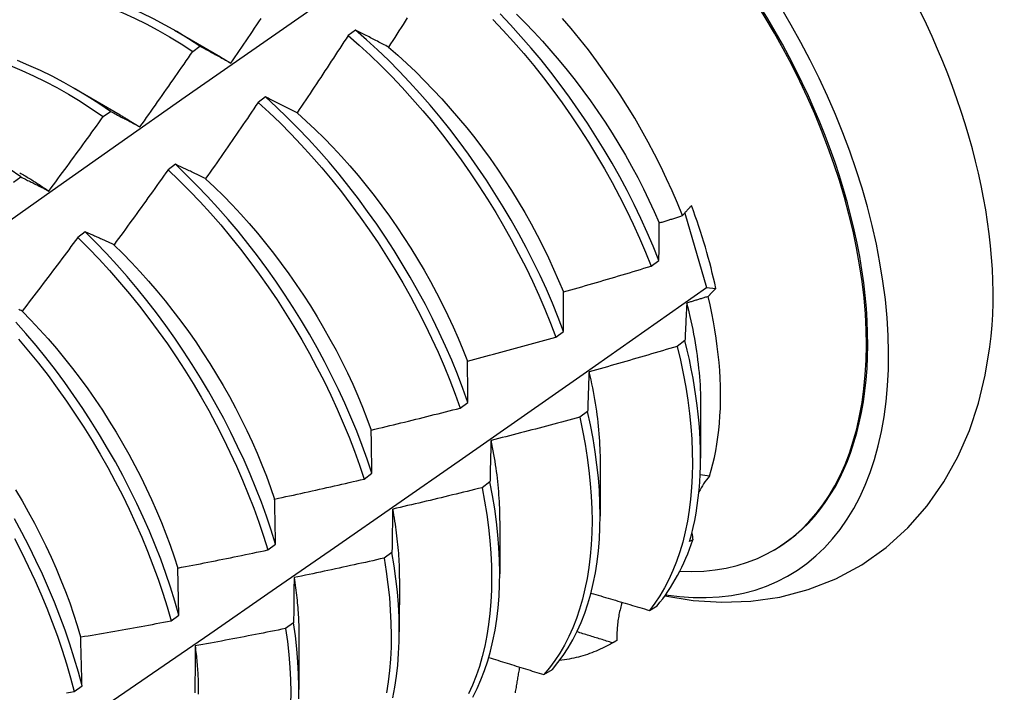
# Model space of a CAD drawing. Header units: inches. Extents: x 20 to 233, y 20 to 138.
# Tile 92 of 109: x 219.621 to 219.962, y 79.067 to 79.3. Entities that reach past the tile are written whole.
import ezdxf

# ---------------------------------------------------------------- set-up
doc = ezdxf.new("R2010")
doc.units = ezdxf.units.IN
doc.header["$MEASUREMENT"] = 0
doc.layers.add('Visible Edges(ANSI)', color=7, linetype='Continuous', lineweight=25)

msp = doc.modelspace()

# ---------------------------------------------------------------- linework, layer by layer
at = {"layer": 'Visible Edges(ANSI)'}
for p, q in [((219.73717, 79.29627), (219.73465, 79.2944)), ((219.67448, 79.29617), (219.69043, 79.28694)), ((219.6808, 79.28886), (219.68331, 79.29069)), ((219.63968, 79.27613), (219.65563, 79.2669)), ((219.70599, 79.27306), (219.70347, 79.27117)), ((219.64976, 79.26625), (219.65227, 79.26808)), ((219.67478, 79.24973), (219.67225, 79.24785)), ((219.61871, 79.24351), (219.62122, 79.24535)), ((219.85128, 79.23282), (219.85884, 79.20704)), ((219.64352, 79.22631), (219.641, 79.22441)), ((219.8397, 79.21445), (219.84236, 79.21644)), ((219.85884, 79.20704), (219.86206, 79.2067)), ((219.80664, 79.18985), (219.80932, 79.19183)), ((219.85138, 79.18861), (219.84866, 79.18663)), ((219.77348, 79.16524), (219.77617, 79.16723)), ((219.81765, 79.1641), (219.81492, 79.16213)), ((219.85679, 79.16628), (219.85677, 79.14784)), ((219.822, 79.14624), (219.82197, 79.1278)), ((219.74021, 79.14065), (219.7429, 79.14263)), ((219.7838, 79.13964), (219.78106, 79.13766)), ((219.85982, 79.14163), (219.85664, 79.14216)), ((219.7872, 79.12621), (219.78717, 79.10777)), ((219.85413, 79.11962), (219.85299, 79.11896)), ((219.70683, 79.11607), (219.70953, 79.11805)), ((219.88188, 79.11589), (219.88236, 79.11616)), ((219.74984, 79.11521), (219.74709, 79.11324)), ((219.67604, 79.09349), (219.67563, 79.10981)), ((219.7524, 79.10617), (219.75238, 79.08773)), ((219.8391, 79.09513), (219.84173, 79.09673)), ((219.67333, 79.09151), (219.67604, 79.09349)), ((219.71575, 79.09083), (219.71299, 79.08886)), ((219.7176, 79.08613), (219.71758, 79.06769)), ((219.82776, 79.08472), (219.82629, 79.08387)), ((219.82582, 79.0836), (219.82716, 79.08437)), ((219.80245, 79.0729), (219.80542, 79.07469)), ((219.63972, 79.06698), (219.64244, 79.06896))]:
    msp.add_line(p, q, dxfattribs=at)
at = {"layer": 'Visible Edges(ANSI)', "flags": 128}
for points in [[(219.42381, 79.09221), (219.44702, 79.1089), (219.4702, 79.12555), (219.49337, 79.14216), (219.51652, 79.15871), (219.53965, 79.17521), (219.56277, 79.19166), (219.58588, 79.20806), (219.60898, 79.2244), (219.63207, 79.24069), (219.65515, 79.25692), (219.67822, 79.27309), (219.70129, 79.28921), (219.72435, 79.30526), (219.74741, 79.32126), (219.77046, 79.33719)], [(219.61759, 79.31136), (219.62131, 79.31121), (219.62508, 79.31089), (219.62891, 79.3104), (219.63277, 79.30973), (219.63667, 79.30889), (219.64061, 79.30789), (219.64457, 79.30671), (219.64856, 79.30537), (219.65257, 79.30386), (219.6566, 79.30219), (219.66063, 79.30036), (219.66467, 79.29836), (219.66871, 79.29622), (219.67275, 79.29391), (219.67678, 79.29146), (219.6808, 79.28886)], [(219.68331, 79.29069), (219.67929, 79.29327), (219.67526, 79.29571), (219.67122, 79.298), (219.66718, 79.30014), (219.66314, 79.30212), (219.6591, 79.30394), (219.65508, 79.3056), (219.65107, 79.3071), (219.64708, 79.30843), (219.64312, 79.30959), (219.63919, 79.31058), (219.63529, 79.31141), (219.63143, 79.31206), (219.62761, 79.31254), (219.62384, 79.31284), (219.62012, 79.31298)], [(219.69403, 79.28479), (219.69478, 79.28589), (219.69553, 79.28699), (219.69628, 79.28809), (219.69703, 79.28919), (219.69778, 79.29029), (219.69852, 79.29139), (219.69927, 79.2925), (219.70001, 79.2936), (219.70076, 79.29471), (219.7015, 79.29581), (219.70224, 79.29692), (219.70299, 79.29803), (219.70373, 79.29913), (219.70447, 79.30024)], [(219.75514, 79.30049), (219.75442, 79.29936), (219.7537, 79.29823), (219.75298, 79.2971), (219.75227, 79.29597), (219.75155, 79.29485), (219.75082, 79.29372), (219.7501, 79.29259), (219.74938, 79.29147), (219.74866, 79.29034)], [(219.78477, 79.29995), (219.78841, 79.2961), (219.79199, 79.29215), (219.79551, 79.2881), (219.79895, 79.28395), (219.80232, 79.27972), (219.80561, 79.27541), (219.80881, 79.27102), (219.81194, 79.26656), (219.81497, 79.26203), (219.81791, 79.25745), (219.82076, 79.25281), (219.8235, 79.24812), (219.82615, 79.24339), (219.82868, 79.23862), (219.83111, 79.23382), (219.83343, 79.229), (219.83564, 79.22416), (219.83773, 79.21931), (219.8397, 79.21445)], [(219.84236, 79.21644), (219.84038, 79.2213), (219.83829, 79.22615), (219.83607, 79.23099), (219.83374, 79.23581), (219.83131, 79.2406), (219.82876, 79.24537), (219.82611, 79.25009), (219.82336, 79.25478), (219.8205, 79.25942), (219.81755, 79.264), (219.81451, 79.26852), (219.81138, 79.27297), (219.80817, 79.27736), (219.80487, 79.28166), (219.8015, 79.28589), (219.79805, 79.29003), (219.79453, 79.29407), (219.79095, 79.29802), (219.78731, 79.30186)], [(219.79294, 79.30176), (219.796, 79.29872), (219.79902, 79.2956), (219.80199, 79.29239), (219.80491, 79.28911), (219.80777, 79.28576), (219.81058, 79.28233), (219.81334, 79.27884), (219.81603, 79.27529), (219.81865, 79.27168), (219.82121, 79.26802), (219.8237, 79.26431), (219.82611, 79.26055), (219.82845, 79.25676), (219.83071, 79.25293), (219.83289, 79.24907), (219.83498, 79.24518), (219.83698, 79.24126), (219.8389, 79.23733), (219.84072, 79.23338), (219.84245, 79.22942)], [(219.85056, 79.23193), (219.84881, 79.23622), (219.84696, 79.2405), (219.84502, 79.24475), (219.84299, 79.24899), (219.84086, 79.25321), (219.83864, 79.25739), (219.83633, 79.26154), (219.83394, 79.26566), (219.83146, 79.26974), (219.8289, 79.27377), (219.82625, 79.27776), (219.82353, 79.2817), (219.82074, 79.28557), (219.81789, 79.28937), (219.81497, 79.29309), (219.81199, 79.29674), (219.80895, 79.30031)], [(219.74866, 79.29034), (219.74817, 79.2906), (219.74768, 79.29085), (219.74719, 79.29111), (219.74671, 79.29136), (219.74622, 79.29161), (219.74574, 79.29186), (219.74526, 79.29211), (219.74477, 79.29236), (219.74429, 79.29261), (219.74381, 79.29286), (219.74333, 79.29311), (219.74285, 79.29336), (219.74237, 79.2936), (219.7419, 79.29385), (219.74142, 79.29409), (219.74094, 79.29434), (219.74047, 79.29458), (219.73999, 79.29482), (219.73952, 79.29507), (219.73905, 79.29531), (219.73858, 79.29555), (219.73811, 79.29579), (219.73764, 79.29603), (219.73717, 79.29627)], [(219.80932, 79.19183), (219.80745, 79.19669), (219.80546, 79.20155), (219.80336, 79.2064), (219.80114, 79.21124), (219.7988, 79.21606), (219.79636, 79.22085), (219.79381, 79.22561), (219.79115, 79.23033), (219.78839, 79.23502), (219.78553, 79.23965), (219.78258, 79.24423), (219.77953, 79.24874), (219.7764, 79.2532), (219.77318, 79.25758), (219.76988, 79.26188), (219.7665, 79.2661), (219.76305, 79.27023), (219.75953, 79.27427), (219.75594, 79.27821), (219.75229, 79.28205), (219.74858, 79.28577), (219.74482, 79.28939), (219.74102, 79.29289), (219.73717, 79.29627)], [(219.73465, 79.2944), (219.73392, 79.29327), (219.73319, 79.29215), (219.73247, 79.29103), (219.73174, 79.28991), (219.73101, 79.28879), (219.73028, 79.28767), (219.72954, 79.28655), (219.72881, 79.28543), (219.72808, 79.28431), (219.72734, 79.28319), (219.72661, 79.28207), (219.72587, 79.28096), (219.72514, 79.27984), (219.7244, 79.27872), (219.72366, 79.27761), (219.72292, 79.27649), (219.72218, 79.27538), (219.72144, 79.27427), (219.7207, 79.27315), (219.71996, 79.27204), (219.71921, 79.27093), (219.71847, 79.26982), (219.71773, 79.26871), (219.71698, 79.2676)], [(219.73465, 79.2944), (219.7385, 79.29101), (219.7423, 79.2875), (219.74606, 79.28388), (219.74976, 79.28014), (219.7534, 79.27629), (219.75698, 79.27235), (219.7605, 79.2683), (219.76395, 79.26416), (219.76732, 79.25993), (219.77061, 79.25563), (219.77383, 79.25124), (219.77696, 79.24678), (219.77999, 79.24226), (219.78294, 79.23768), (219.78579, 79.23304), (219.78854, 79.22836), (219.79119, 79.22363), (219.79374, 79.21887), (219.79617, 79.21407), (219.7985, 79.20925), (219.80071, 79.20441), (219.80281, 79.19956), (219.80479, 79.1947), (219.80664, 79.18985)], [(219.68331, 79.29069), (219.68374, 79.29045), (219.68418, 79.29021), (219.68462, 79.28997), (219.68506, 79.28973), (219.6855, 79.2895), (219.68594, 79.28925), (219.68639, 79.28901), (219.68683, 79.28877), (219.68727, 79.28853), (219.68772, 79.28828), (219.68817, 79.28804), (219.68861, 79.28779), (219.68906, 79.28755), (219.68951, 79.2873), (219.68996, 79.28705), (219.69041, 79.28681), (219.69086, 79.28656), (219.69131, 79.28631), (219.69176, 79.28605), (219.69221, 79.2858), (219.69266, 79.28555), (219.69312, 79.2853), (219.69357, 79.28504), (219.69403, 79.28479)], [(219.74864, 79.29031), (219.75182, 79.28755), (219.75496, 79.28469), (219.75807, 79.28175), (219.76114, 79.27871), (219.76416, 79.27559), (219.76714, 79.27239), (219.77006, 79.26912), (219.77294, 79.26577), (219.77575, 79.26235), (219.77851, 79.25887), (219.7812, 79.25533), (219.78383, 79.25173), (219.78639, 79.24807), (219.78887, 79.24436), (219.79128, 79.24061), (219.79361, 79.23681), (219.79586, 79.23298), (219.79803, 79.22911), (219.80011, 79.22522), (219.80211, 79.2213), (219.80403, 79.21736), (219.80586, 79.21341), (219.80759, 79.20945), (219.80924, 79.20548)], [(219.66249, 79.26268), (219.66326, 79.26376), (219.66403, 79.26484), (219.6648, 79.26593), (219.66557, 79.26702), (219.66634, 79.2681), (219.66711, 79.26919), (219.66788, 79.27028), (219.66864, 79.27136), (219.66941, 79.27245), (219.67018, 79.27354), (219.67094, 79.27463), (219.6717, 79.27572), (219.67247, 79.27682), (219.67323, 79.27791), (219.67399, 79.279), (219.67475, 79.28009), (219.67551, 79.28119), (219.67627, 79.28228), (219.67702, 79.28338), (219.67778, 79.28447), (219.67854, 79.28557), (219.67929, 79.28667), (219.68005, 79.28777), (219.6808, 79.28886)], [(219.69042, 79.28691), (219.69057, 79.28682), (219.69072, 79.28674), (219.69087, 79.28665), (219.69102, 79.28656), (219.69117, 79.28647), (219.69132, 79.28638), (219.69147, 79.2863), (219.69162, 79.28621), (219.69177, 79.28612), (219.69192, 79.28603), (219.69207, 79.28594), (219.69222, 79.28585), (219.69237, 79.28576), (219.69252, 79.28567), (219.69267, 79.28558), (219.69282, 79.28549), (219.69297, 79.2854), (219.69312, 79.2853), (219.69327, 79.28521), (219.69342, 79.28512), (219.69357, 79.28503), (219.69372, 79.28494), (219.69387, 79.28484), (219.69402, 79.28475)], [(219.61754, 79.28392), (219.62156, 79.28225), (219.62559, 79.28043), (219.62963, 79.27845), (219.63368, 79.27631), (219.63771, 79.27402), (219.64174, 79.27157), (219.64576, 79.26898), (219.64976, 79.26625)], [(219.65227, 79.26808), (219.64827, 79.2708), (219.64425, 79.27338), (219.64022, 79.27582), (219.63618, 79.2781), (219.63214, 79.28022), (219.6281, 79.28219), (219.62406, 79.284), (219.62004, 79.28565)], [(219.71698, 79.2676), (219.71651, 79.26784), (219.71605, 79.26807), (219.71558, 79.26831), (219.71512, 79.26854), (219.71465, 79.26877), (219.71419, 79.269), (219.71373, 79.26924), (219.71326, 79.26947), (219.7128, 79.2697), (219.71234, 79.26992), (219.71188, 79.27015), (219.71143, 79.27038), (219.71097, 79.27061), (219.71051, 79.27083), (219.71006, 79.27106), (219.7096, 79.27128), (219.70915, 79.27151), (219.70869, 79.27173), (219.70824, 79.27195), (219.70779, 79.27218), (219.70734, 79.2724), (219.70689, 79.27262), (219.70644, 79.27284), (219.70599, 79.27306)], [(219.77617, 79.16723), (219.77441, 79.17208), (219.77254, 79.17694), (219.77054, 79.1818), (219.76843, 79.18665), (219.7662, 79.19148), (219.76386, 79.1963), (219.76141, 79.20109), (219.75885, 79.20585), (219.75619, 79.21057), (219.75342, 79.21525), (219.75056, 79.21988), (219.7476, 79.22446), (219.74455, 79.22897), (219.74141, 79.23342), (219.73819, 79.23779), (219.73488, 79.24209), (219.7315, 79.24631), (219.72804, 79.25043), (219.72452, 79.25447), (219.72092, 79.2584), (219.71727, 79.26223), (219.71356, 79.26595), (219.7098, 79.26956), (219.70599, 79.27306)], [(219.70347, 79.27117), (219.70272, 79.27007), (219.70197, 79.26896), (219.70122, 79.26785), (219.70047, 79.26675), (219.69972, 79.26564), (219.69897, 79.26454), (219.69821, 79.26344), (219.69746, 79.26233), (219.6967, 79.26123), (219.69594, 79.26013), (219.69519, 79.25903), (219.69443, 79.25793), (219.69367, 79.25683), (219.69291, 79.25573), (219.69215, 79.25463), (219.69139, 79.25353), (219.69063, 79.25243), (219.68986, 79.25133), (219.6891, 79.25024), (219.68834, 79.24914), (219.68757, 79.24805), (219.6868, 79.24695), (219.68604, 79.24586), (219.68527, 79.24477)], [(219.70347, 79.27117), (219.70728, 79.26767), (219.71104, 79.26406), (219.71474, 79.26032), (219.71839, 79.25649), (219.72197, 79.25254), (219.72549, 79.2485), (219.72895, 79.24437), (219.73232, 79.24015), (219.73562, 79.23585), (219.73884, 79.23146), (219.74197, 79.22701), (219.74502, 79.22249), (219.74797, 79.21791), (219.75083, 79.21328), (219.75358, 79.2086), (219.75624, 79.20387), (219.75879, 79.19911), (219.76123, 79.19432), (219.76357, 79.1895), (219.76579, 79.18466), (219.76789, 79.17981), (219.76987, 79.17495), (219.77174, 79.17009), (219.77348, 79.16524)], [(219.63093, 79.24046), (219.63172, 79.24152), (219.63252, 79.24259), (219.63331, 79.24366), (219.6341, 79.24473), (219.63489, 79.2458), (219.63568, 79.24687), (219.63647, 79.24794), (219.63726, 79.24901), (219.63805, 79.25008), (219.63884, 79.25116), (219.63962, 79.25223), (219.64041, 79.2533), (219.64119, 79.25438), (219.64197, 79.25546), (219.64276, 79.25653), (219.64354, 79.25761), (219.64432, 79.25869), (219.6451, 79.25976), (219.64588, 79.26084), (219.64666, 79.26192), (219.64743, 79.263), (219.64821, 79.26408), (219.64899, 79.26517), (219.64976, 79.26625)], [(219.65227, 79.26808), (219.65269, 79.26786), (219.6531, 79.26765), (219.65352, 79.26743), (219.65394, 79.26721), (219.65436, 79.26699), (219.65478, 79.26677), (219.6552, 79.26655), (219.65563, 79.26633), (219.65605, 79.26611), (219.65647, 79.26589), (219.6569, 79.26566), (219.65732, 79.26544), (219.65775, 79.26521), (219.65818, 79.26499), (219.6586, 79.26476), (219.65903, 79.26453), (219.65946, 79.2643), (219.65989, 79.26407), (219.66032, 79.26384), (219.66075, 79.26361), (219.66119, 79.26338), (219.66162, 79.26314), (219.66205, 79.26291), (219.66249, 79.26268)], [(219.65563, 79.26683), (219.65591, 79.26667), (219.6562, 79.2665), (219.65649, 79.26633), (219.65677, 79.26616), (219.65706, 79.26599), (219.65734, 79.26582), (219.65763, 79.26565), (219.65792, 79.26548), (219.6582, 79.26531), (219.65849, 79.26513), (219.65877, 79.26496), (219.65906, 79.26478), (219.65935, 79.26461), (219.65963, 79.26443), (219.65992, 79.26425), (219.6602, 79.26407), (219.66049, 79.26389), (219.66077, 79.26371), (219.66106, 79.26353), (219.66134, 79.26335), (219.66163, 79.26317), (219.66191, 79.26298), (219.6622, 79.2628), (219.66248, 79.26261)], [(219.71697, 79.26755), (219.72012, 79.2647), (219.72323, 79.26176), (219.7263, 79.25874), (219.72932, 79.25563), (219.7323, 79.25244), (219.73523, 79.24917), (219.7381, 79.24583), (219.74091, 79.24241), (219.74366, 79.23893), (219.74634, 79.23538), (219.74896, 79.23177), (219.75152, 79.22811), (219.754, 79.22439), (219.7564, 79.22063), (219.75874, 79.21683), (219.76099, 79.213), (219.76317, 79.20913), (219.76527, 79.20523), (219.76728, 79.20132), (219.7692, 79.19738), (219.77104, 79.19343), (219.77279, 79.18947), (219.77444, 79.18551), (219.776, 79.18155)], [(219.68527, 79.24477), (219.68482, 79.24498), (219.68438, 79.2452), (219.68393, 79.24541), (219.68349, 79.24563), (219.68305, 79.24584), (219.6826, 79.24605), (219.68216, 79.24626), (219.68172, 79.24647), (219.68128, 79.24668), (219.68084, 79.24689), (219.6804, 79.2471), (219.67997, 79.24731), (219.67953, 79.24751), (219.67909, 79.24772), (219.67866, 79.24792), (219.67822, 79.24813), (219.67779, 79.24833), (219.67736, 79.24853), (219.67693, 79.24874), (219.67649, 79.24894), (219.67606, 79.24914), (219.67563, 79.24934), (219.67521, 79.24954), (219.67478, 79.24973)], [(219.7429, 79.14263), (219.74127, 79.14748), (219.73951, 79.15233), (219.73763, 79.15719), (219.73562, 79.16205), (219.7335, 79.1669), (219.73127, 79.17173), (219.72892, 79.17655), (219.72647, 79.18134), (219.7239, 79.18609), (219.72123, 79.19081), (219.71846, 79.19549), (219.71559, 79.20012), (219.71262, 79.20469), (219.70957, 79.2092), (219.70642, 79.21364), (219.70319, 79.21801), (219.69988, 79.22231), (219.6965, 79.22651), (219.69304, 79.23064), (219.68951, 79.23466), (219.68591, 79.23859), (219.68226, 79.24242), (219.67854, 79.24613), (219.67478, 79.24973)], [(219.62122, 79.24535), (219.61723, 79.24821)], [(219.62084, 79.24681), (219.62126, 79.24657), (219.62168, 79.24632), (219.62211, 79.24608), (219.62253, 79.24583), (219.62295, 79.24557), (219.62337, 79.24532), (219.62379, 79.24506), (219.62422, 79.24481), (219.62464, 79.24455), (219.62506, 79.24429), (219.62548, 79.24402), (219.6259, 79.24376), (219.62632, 79.24349), (219.62674, 79.24322), (219.62716, 79.24295), (219.62758, 79.24268), (219.628, 79.24241), (219.62842, 79.24213), (219.62884, 79.24185), (219.62926, 79.24157), (219.62968, 79.24129), (219.6301, 79.24101), (219.63051, 79.24072), (219.63093, 79.24044)], [(219.62122, 79.24535), (219.62161, 79.24516), (219.62201, 79.24496), (219.62241, 79.24476), (219.6228, 79.24457), (219.6232, 79.24437), (219.6236, 79.24417), (219.624, 79.24397), (219.62441, 79.24377), (219.62481, 79.24357), (219.62521, 79.24337), (219.62561, 79.24317), (219.62602, 79.24297), (219.62642, 79.24276), (219.62683, 79.24256), (219.62724, 79.24235), (219.62764, 79.24214), (219.62805, 79.24194), (219.62846, 79.24173), (219.62887, 79.24152), (219.62928, 79.24131), (219.62969, 79.2411), (219.6301, 79.24088), (219.63052, 79.24067), (219.63093, 79.24046)], [(219.67225, 79.24785), (219.67148, 79.24675), (219.67071, 79.24566), (219.66994, 79.24458), (219.66917, 79.24349), (219.66839, 79.2424), (219.66762, 79.24131), (219.66684, 79.24022), (219.66606, 79.23914), (219.66528, 79.23805), (219.66451, 79.23697), (219.66373, 79.23588), (219.66295, 79.2348), (219.66217, 79.23371), (219.66138, 79.23263), (219.6606, 79.23155), (219.65982, 79.23047), (219.65903, 79.22939), (219.65825, 79.22831), (219.65746, 79.22723), (219.65668, 79.22615), (219.65589, 79.22507), (219.6551, 79.224), (219.65431, 79.22292), (219.65352, 79.22184)], [(219.67225, 79.24785), (219.67602, 79.24423), (219.67972, 79.24051), (219.68337, 79.23668), (219.68696, 79.23274), (219.69049, 79.22871), (219.69394, 79.22458), (219.69733, 79.22036), (219.70063, 79.21606), (219.70385, 79.21169), (219.70699, 79.20724), (219.71004, 79.20272), (219.713, 79.19815), (219.71586, 79.19352), (219.71862, 79.18884), (219.72129, 79.18412), (219.72384, 79.17935), (219.72629, 79.17456), (219.72863, 79.16975), (219.73086, 79.16491), (219.73297, 79.16006), (219.73496, 79.1552), (219.73683, 79.15034), (219.73858, 79.14549), (219.74021, 79.14065)], [(219.68527, 79.24475), (219.68838, 79.24182), (219.69144, 79.23879), (219.69446, 79.23567), (219.69743, 79.23248), (219.70035, 79.2292), (219.70322, 79.22585), (219.70603, 79.22242), (219.70878, 79.21893), (219.71147, 79.21538), (219.7141, 79.21177), (219.71666, 79.20811), (219.71915, 79.2044), (219.72157, 79.20065), (219.72391, 79.19685), (219.72617, 79.19302), (219.72836, 79.18916), (219.73046, 79.18527), (219.73247, 79.18136), (219.7344, 79.17743), (219.73623, 79.17348), (219.73797, 79.16952), (219.73962, 79.16556), (219.74117, 79.1616), (219.74262, 79.15764)], [(219.85056, 79.23193), (219.85067, 79.23207), (219.85078, 79.23222), (219.8509, 79.23236), (219.85101, 79.2325), (219.85113, 79.23264), (219.85125, 79.23279), (219.85137, 79.23293), (219.85149, 79.23308), (219.85161, 79.23322), (219.85174, 79.23336), (219.85187, 79.23351), (219.85199, 79.23365), (219.85212, 79.2338), (219.85225, 79.23394), (219.85239, 79.23408), (219.85252, 79.23423), (219.85266, 79.23437), (219.85279, 79.23452), (219.85293, 79.23466), (219.85307, 79.23481), (219.85321, 79.23495), (219.85336, 79.2351), (219.8535, 79.23524), (219.85365, 79.23539)], [(219.84248, 79.22941), (219.84281, 79.22952), (219.84315, 79.22962), (219.84349, 79.22973), (219.84382, 79.22983), (219.84416, 79.22993), (219.8445, 79.23004), (219.84484, 79.23014), (219.84517, 79.23025), (219.84551, 79.23035), (219.84585, 79.23046), (219.84618, 79.23056), (219.84652, 79.23067), (219.84686, 79.23077), (219.84719, 79.23088), (219.84753, 79.23098), (219.84787, 79.23109), (219.8482, 79.23119), (219.84854, 79.2313), (219.84888, 79.2314), (219.84921, 79.23151), (219.84955, 79.23161), (219.84989, 79.23172), (219.85022, 79.23182), (219.85056, 79.23193)], [(219.84236, 79.21644), (219.84237, 79.217), (219.84237, 79.21755), (219.84237, 79.2181), (219.84238, 79.21865), (219.84238, 79.2192), (219.84238, 79.21974), (219.84239, 79.22029), (219.84239, 79.22084), (219.8424, 79.22138), (219.8424, 79.22192), (219.8424, 79.22247), (219.84241, 79.22301), (219.84241, 79.22355), (219.84242, 79.22409), (219.84242, 79.22462), (219.84243, 79.22516), (219.84243, 79.2257), (219.84244, 79.22623), (219.84245, 79.22676), (219.84245, 79.2273), (219.84246, 79.22783), (219.84246, 79.22836), (219.84247, 79.22889), (219.84248, 79.22941)], [(219.65352, 79.22184), (219.6531, 79.22204), (219.65267, 79.22223), (219.65225, 79.22243), (219.65182, 79.22262), (219.6514, 79.22281), (219.65098, 79.223), (219.65056, 79.22319), (219.65014, 79.22338), (219.64972, 79.22357), (219.6493, 79.22376), (219.64888, 79.22395), (219.64846, 79.22413), (219.64805, 79.22432), (219.64763, 79.2245), (219.64722, 79.22469), (219.6468, 79.22487), (219.64639, 79.22505), (219.64598, 79.22524), (219.64557, 79.22542), (219.64516, 79.2256), (219.64475, 79.22578), (219.64434, 79.22595), (219.64393, 79.22613), (219.64352, 79.22631)], [(219.70953, 79.11805), (219.70801, 79.12288), (219.70637, 79.12773), (219.7046, 79.13258), (219.70271, 79.13744), (219.7007, 79.1423), (219.69858, 79.14714), (219.69634, 79.15198), (219.69398, 79.15679), (219.69152, 79.16158), (219.68895, 79.16634), (219.68627, 79.17105), (219.68349, 79.17573), (219.68062, 79.18035), (219.67765, 79.18492), (219.67458, 79.18942), (219.67144, 79.19386), (219.6682, 79.19823), (219.66489, 79.20252), (219.66149, 79.20672), (219.65803, 79.21084), (219.6545, 79.21486), (219.6509, 79.21878), (219.64724, 79.2226), (219.64352, 79.22631)], [(219.641, 79.22441), (219.6402, 79.22334), (219.63941, 79.22227), (219.63861, 79.22119), (219.63782, 79.22012), (219.63702, 79.21905), (219.63622, 79.21798), (219.63543, 79.21691), (219.63463, 79.21584), (219.63383, 79.21478), (219.63303, 79.21371), (219.63223, 79.21264), (219.63142, 79.21157), (219.63062, 79.21051), (219.62982, 79.20944), (219.62901, 79.20838), (219.62821, 79.20732), (219.6274, 79.20625), (219.62659, 79.20519), (219.62579, 79.20413), (219.62498, 79.20307), (219.62417, 79.20201), (219.62336, 79.20095), (219.62255, 79.19989), (219.62174, 79.19884)], [(219.641, 79.22441), (219.64471, 79.22069), (219.64836, 79.21687), (219.65195, 79.21294), (219.65548, 79.20891), (219.65894, 79.20479), (219.66233, 79.20058), (219.66564, 79.19628), (219.66887, 79.19191), (219.67201, 79.18747), (219.67506, 79.18295), (219.67803, 79.17838), (219.6809, 79.17375), (219.68367, 79.16908), (219.68633, 79.16436), (219.6889, 79.1596), (219.69135, 79.15481), (219.6937, 79.14999), (219.69593, 79.14516), (219.69805, 79.14031), (219.70005, 79.13545), (219.70193, 79.13059), (219.70368, 79.12574), (219.70532, 79.12089), (219.70683, 79.11607)], [(219.6535, 79.22182), (219.65656, 79.21878), (219.65959, 79.21567), (219.66257, 79.21247), (219.66549, 79.20919), (219.66837, 79.20585), (219.67119, 79.20243), (219.67395, 79.19895), (219.67664, 79.1954), (219.67928, 79.1918), (219.68184, 79.18815), (219.68433, 79.18444), (219.68675, 79.1807), (219.68909, 79.17691), (219.69135, 79.17308), (219.69353, 79.16922), (219.69562, 79.16533), (219.69762, 79.16141), (219.69954, 79.15748), (219.70137, 79.15353), (219.70311, 79.14957), (219.70475, 79.1456), (219.70631, 79.14164), (219.70777, 79.13767), (219.70913, 79.13372)], [(219.80929, 79.20548), (219.81056, 79.20585), (219.81183, 79.20621), (219.8131, 79.20657), (219.81437, 79.20694), (219.81564, 79.2073), (219.81691, 79.20767), (219.81818, 79.20804), (219.81945, 79.2084), (219.82072, 79.20877), (219.82199, 79.20915), (219.82326, 79.20952), (219.82452, 79.20989), (219.82579, 79.21027), (219.82706, 79.21064), (219.82832, 79.21102), (219.82959, 79.21139), (219.83085, 79.21177), (219.83212, 79.21215), (219.83338, 79.21253), (219.83465, 79.21292), (219.83591, 79.2133), (219.83717, 79.21368), (219.83844, 79.21407), (219.8397, 79.21445)], [(219.42371, 78.90938), (219.44585, 78.92404), (219.46795, 78.93873), (219.49, 78.95345), (219.51202, 78.9682), (219.53399, 78.98297), (219.55593, 78.99777), (219.57782, 79.01259), (219.59968, 79.02744), (219.6215, 79.04231), (219.64327, 79.05719), (219.66501, 79.0721), (219.6867, 79.08703), (219.70836, 79.10198), (219.72998, 79.11695), (219.75155, 79.13193), (219.77309, 79.14692), (219.79459, 79.16193), (219.81604, 79.17696), (219.83746, 79.19199), (219.85884, 79.20704)], [(219.80932, 79.19183), (219.80932, 79.19241), (219.80931, 79.19299), (219.80931, 79.19357), (219.80931, 79.19415), (219.80931, 79.19473), (219.8093, 79.1953), (219.8093, 79.19588), (219.8093, 79.19645), (219.8093, 79.19703), (219.8093, 79.1976), (219.8093, 79.19817), (219.8093, 79.19874), (219.80929, 79.19931), (219.80929, 79.19987), (219.80929, 79.20044), (219.80929, 79.201), (219.80929, 79.20157), (219.80929, 79.20213), (219.80929, 79.20269), (219.80929, 79.20325), (219.80929, 79.20381), (219.80929, 79.20437), (219.80929, 79.20493), (219.80929, 79.20548)], [(219.86206, 79.2067), (219.86194, 79.20659), (219.86182, 79.20647), (219.8617, 79.20635), (219.86158, 79.20624), (219.86147, 79.20612), (219.86135, 79.206), (219.86123, 79.20588), (219.86112, 79.20577), (219.86101, 79.20565), (219.86089, 79.20554), (219.86078, 79.20542), (219.86067, 79.2053), (219.86056, 79.20519), (219.86045, 79.20507), (219.86035, 79.20495), (219.86024, 79.20484), (219.86014, 79.20472), (219.86003, 79.20461), (219.85993, 79.20449), (219.85982, 79.20438), (219.85972, 79.20426), (219.85962, 79.20414), (219.85952, 79.20403), (219.85943, 79.20391)], [(219.85199, 79.20165), (219.85196, 79.20112), (219.85194, 79.20058), (219.85191, 79.20005), (219.85188, 79.19952), (219.85185, 79.19898), (219.85182, 79.19844), (219.8518, 79.19791), (219.85177, 79.19737), (219.85174, 79.19683), (219.85172, 79.19629), (219.85169, 79.19575), (219.85167, 79.1952), (219.85164, 79.19466), (219.85162, 79.19411), (219.85159, 79.19357), (219.85157, 79.19302), (219.85154, 79.19247), (219.85152, 79.19192), (219.85149, 79.19137), (219.85147, 79.19082), (219.85145, 79.19027), (219.85142, 79.18972), (219.8514, 79.18916), (219.85138, 79.18861)], [(219.85194, 79.20166), (219.85233, 79.20011), (219.85271, 79.19856), (219.85307, 79.19702), (219.85341, 79.19548), (219.85374, 79.19395), (219.85405, 79.19243), (219.85435, 79.19091), (219.85463, 79.1894), (219.85489, 79.18789), (219.85513, 79.18639), (219.85536, 79.1849), (219.85557, 79.18341), (219.85577, 79.18194), (219.85595, 79.18047), (219.85611, 79.17901), (219.85625, 79.17756), (219.85638, 79.17611), (219.85649, 79.17468), (219.85658, 79.17326), (219.85666, 79.17184), (219.85672, 79.17044), (219.85676, 79.16905), (219.85678, 79.16767), (219.85679, 79.16629)], [(219.85943, 79.20391), (219.85912, 79.20382), (219.85881, 79.20372), (219.8585, 79.20363), (219.85819, 79.20353), (219.85788, 79.20344), (219.85757, 79.20334), (219.85726, 79.20325), (219.85695, 79.20315), (219.85664, 79.20306), (219.85633, 79.20297), (219.85602, 79.20287), (219.85571, 79.20278), (219.8554, 79.20268), (219.85509, 79.20259), (219.85478, 79.20249), (219.85447, 79.2024), (219.85416, 79.2023), (219.85385, 79.20221), (219.85354, 79.20212), (219.85323, 79.20202), (219.85292, 79.20193), (219.85261, 79.20183), (219.8523, 79.20174), (219.85199, 79.20165)], [(219.85982, 79.14163), (219.86045, 79.14375), (219.86103, 79.14593), (219.86155, 79.14815), (219.86202, 79.15043), (219.86242, 79.15275), (219.86278, 79.15512), (219.86308, 79.15754), (219.86332, 79.16), (219.8635, 79.1625), (219.86363, 79.16504), (219.8637, 79.16762), (219.86371, 79.17024), (219.86366, 79.17289), (219.86356, 79.17557), (219.8634, 79.17829), (219.86319, 79.18104), (219.86291, 79.18382), (219.86258, 79.18663), (219.8622, 79.18946), (219.86175, 79.19232), (219.86125, 79.19519), (219.8607, 79.19808), (219.86009, 79.20099), (219.85943, 79.20391)], [(219.62174, 79.19884), (219.62133, 79.19901), (219.62093, 79.19918), (219.62052, 79.19935)], [(219.62172, 79.19879), (219.62475, 79.19568), (219.62773, 79.19249), (219.63066, 79.18923), (219.63354, 79.18589), (219.63636, 79.18248), (219.63911, 79.179), (219.64181, 79.17546), (219.64443, 79.17186), (219.64699, 79.1682), (219.64948, 79.16449), (219.65189, 79.16074), (219.65422, 79.15694), (219.65648, 79.15311), (219.65866, 79.14924), (219.66075, 79.14535), (219.66276, 79.14143), (219.66469, 79.1375), (219.66653, 79.13355), (219.66828, 79.12959), (219.66993, 79.12562), (219.6715, 79.12165), (219.67297, 79.11769), (219.67434, 79.11374), (219.67561, 79.1098)], [(219.67604, 79.09349), (219.67464, 79.0983), (219.67312, 79.10313), (219.67147, 79.10797), (219.66969, 79.11283), (219.6678, 79.11769), (219.66578, 79.12254), (219.66365, 79.12739), (219.6614, 79.13223), (219.65904, 79.13704), (219.65657, 79.14182), (219.65399, 79.14658), (219.65131, 79.15129), (219.64853, 79.15596), (219.64565, 79.16058), (219.64267, 79.16515), (219.6396, 79.16965), (219.63645, 79.17409), (219.63321, 79.17845), (219.62989, 79.18273), (219.62649, 79.18693), (219.62302, 79.19104), (219.61949, 79.19506)], [(219.62048, 79.18911), (219.62394, 79.18499), (219.62733, 79.18079), (219.63065, 79.1765), (219.63388, 79.17213), (219.63703, 79.16769), (219.64009, 79.16318), (219.64306, 79.15862), (219.64593, 79.15399), (219.64871, 79.14932), (219.65138, 79.1446), (219.65395, 79.13984), (219.65641, 79.13505), (219.65876, 79.13024), (219.661, 79.12541), (219.66313, 79.12056), (219.66513, 79.1157), (219.66702, 79.11084), (219.66878, 79.10599), (219.67043, 79.10114), (219.67194, 79.09631), (219.67333, 79.09151)], [(219.77602, 79.18155), (219.7773, 79.18189), (219.77858, 79.18222), (219.77986, 79.18256), (219.78114, 79.18289), (219.78241, 79.18323), (219.78369, 79.18357), (219.78497, 79.18391), (219.78625, 79.18425), (219.78753, 79.18459), (219.7888, 79.18493), (219.79008, 79.18528), (219.79136, 79.18562), (219.79263, 79.18597), (219.79391, 79.18632), (219.79518, 79.18666), (219.79646, 79.18701), (219.79773, 79.18736), (219.79901, 79.18771), (219.80028, 79.18807), (219.80155, 79.18842), (219.80283, 79.18877), (219.8041, 79.18913), (219.80537, 79.18949), (219.80664, 79.18985)], [(219.85299, 79.11896), (219.85364, 79.12136), (219.85424, 79.1238), (219.85477, 79.12631), (219.85524, 79.12886), (219.85565, 79.13147), (219.85599, 79.13412), (219.85627, 79.13683), (219.85649, 79.13958), (219.85665, 79.14238), (219.85674, 79.14522), (219.85677, 79.14811), (219.85674, 79.15103), (219.85664, 79.15399), (219.85648, 79.15699), (219.85625, 79.16003), (219.85596, 79.16309), (219.85561, 79.16619), (219.85519, 79.16932), (219.85471, 79.17248), (219.85417, 79.17566), (219.85357, 79.17886), (219.8529, 79.18209), (219.85217, 79.18534), (219.85138, 79.18861)], [(219.84866, 79.18663), (219.84739, 79.18625), (219.84612, 79.18587), (219.84485, 79.18549), (219.84358, 79.18511), (219.84231, 79.18474), (219.84104, 79.18436), (219.83977, 79.18399), (219.8385, 79.18362), (219.83723, 79.18324), (219.83596, 79.18287), (219.83469, 79.18251), (219.83342, 79.18214), (219.83215, 79.18177), (219.83087, 79.18141), (219.8296, 79.18104), (219.82833, 79.18068), (219.82705, 79.18032), (219.82578, 79.17995), (219.8245, 79.17959), (219.82323, 79.17924), (219.82195, 79.17888), (219.82068, 79.17852), (219.8194, 79.17817), (219.81813, 79.17781)], [(219.84866, 79.18663), (219.84978, 79.18189), (219.85077, 79.17719), (219.85162, 79.17253), (219.85235, 79.16793), (219.85294, 79.16339), (219.8534, 79.15891), (219.85372, 79.1545), (219.85391, 79.15017), (219.85396, 79.14592), (219.85388, 79.14175), (219.85366, 79.13767), (219.85331, 79.13369), (219.85283, 79.12981), (219.85221, 79.12604), (219.85147, 79.12238), (219.85059, 79.11883), (219.84959, 79.11541), (219.84846, 79.1121), (219.8472, 79.10893), (219.84582, 79.10589), (219.84432, 79.10299), (219.84269, 79.10022), (219.84095, 79.0976), (219.8391, 79.09513)], [(219.84436, 79.10013), (219.85418, 79.09857), (219.86415, 79.09793), (219.8742, 79.0983), (219.88421, 79.09974), (219.89407, 79.10232), (219.90361, 79.10608), (219.91267, 79.11097), (219.92106, 79.11689), (219.92864, 79.12375), (219.93533, 79.13139), (219.94112, 79.13965), (219.94598, 79.1484), (219.94995, 79.15753), (219.95309, 79.16696), (219.95544, 79.17663), (219.95706, 79.18648)], [(219.77617, 79.16723), (219.77616, 79.16784), (219.77615, 79.16845), (219.77614, 79.16905), (219.77614, 79.16966), (219.77613, 79.17026), (219.77612, 79.17087), (219.77612, 79.17147), (219.77611, 79.17207), (219.7761, 79.17267), (219.7761, 79.17327), (219.77609, 79.17387), (219.77608, 79.17447), (219.77608, 79.17507), (219.77607, 79.17566), (219.77606, 79.17626), (219.77606, 79.17685), (219.77605, 79.17744), (219.77605, 79.17803), (219.77604, 79.17862), (219.77604, 79.17921), (219.77603, 79.1798), (219.77603, 79.18038), (219.77602, 79.18097), (219.77602, 79.18155)], [(219.81813, 79.17781), (219.8181, 79.17725), (219.81808, 79.17669), (219.81806, 79.17613), (219.81804, 79.17557), (219.81802, 79.17501), (219.81799, 79.17444), (219.81797, 79.17388), (219.81795, 79.17331), (219.81793, 79.17274), (219.81791, 79.17217), (219.81789, 79.17161), (219.81787, 79.17103), (219.81785, 79.17046), (219.81783, 79.16989), (219.81781, 79.16932), (219.81779, 79.16874), (219.81777, 79.16817), (219.81775, 79.16759), (219.81774, 79.16701), (219.81772, 79.16643), (219.8177, 79.16585), (219.81768, 79.16527), (219.81766, 79.16469), (219.81765, 79.1641)], [(219.81811, 79.17781), (219.81843, 79.17643), (219.81873, 79.17505), (219.81902, 79.17368), (219.8193, 79.17231), (219.81956, 79.17095), (219.81981, 79.1696), (219.82005, 79.16824), (219.82027, 79.1669), (219.82048, 79.16556), (219.82067, 79.16423), (219.82085, 79.1629), (219.82102, 79.16158), (219.82117, 79.16026), (219.82131, 79.15895), (219.82144, 79.15765), (219.82155, 79.15636), (219.82164, 79.15507), (219.82173, 79.15379), (219.8218, 79.15252), (219.82186, 79.15126), (219.8219, 79.15), (219.82193, 79.14876), (219.82195, 79.14752), (219.82195, 79.14629)], [(219.74265, 79.15763), (219.74394, 79.15793), (219.74523, 79.15824), (219.74651, 79.15855), (219.7478, 79.15886), (219.74909, 79.15916), (219.75037, 79.15947), (219.75166, 79.15979), (219.75295, 79.1601), (219.75423, 79.16041), (219.75552, 79.16073), (219.7568, 79.16104), (219.75809, 79.16136), (219.75937, 79.16168), (219.76066, 79.16199), (219.76194, 79.16231), (219.76322, 79.16263), (219.76451, 79.16296), (219.76579, 79.16328), (219.76707, 79.1636), (219.76836, 79.16393), (219.76964, 79.16426), (219.77092, 79.16458), (219.7722, 79.16491), (219.77348, 79.16524)], [(219.80542, 79.07469), (219.80737, 79.07703), (219.80921, 79.07953), (219.81093, 79.08217), (219.81254, 79.08495), (219.81403, 79.08787), (219.81539, 79.09093), (219.81663, 79.09412), (219.81775, 79.09744), (219.81873, 79.10089), (219.81959, 79.10445), (219.82032, 79.10812), (219.82092, 79.11191), (219.82138, 79.1158), (219.82171, 79.1198), (219.82191, 79.12389), (219.82197, 79.12807), (219.8219, 79.13233), (219.8217, 79.13668), (219.82136, 79.14109), (219.82088, 79.14558), (219.82027, 79.15013), (219.81953, 79.15474), (219.81865, 79.1594), (219.81765, 79.1641)], [(219.81492, 79.16213), (219.81364, 79.16177), (219.81236, 79.16142), (219.81108, 79.16108), (219.8098, 79.16073), (219.80853, 79.16038), (219.80725, 79.16004), (219.80597, 79.15969), (219.80469, 79.15935), (219.80341, 79.15901), (219.80213, 79.15866), (219.80084, 79.15832), (219.79956, 79.15799), (219.79828, 79.15765), (219.797, 79.15731), (219.79572, 79.15698), (219.79443, 79.15664), (219.79315, 79.15631), (219.79187, 79.15598), (219.79058, 79.15564), (219.7893, 79.15531), (219.78802, 79.15499), (219.78673, 79.15466), (219.78545, 79.15433), (219.78416, 79.15401)], [(219.81492, 79.16213), (219.81591, 79.15742), (219.81678, 79.15277), (219.81751, 79.14816), (219.81811, 79.14362), (219.81857, 79.13914), (219.8189, 79.13472), (219.8191, 79.13038), (219.81916, 79.12613), (219.81909, 79.12195), (219.81888, 79.11787), (219.81854, 79.11389), (219.81806, 79.11), (219.81746, 79.10622), (219.81672, 79.10255), (219.81585, 79.099), (219.81485, 79.09557), (219.81373, 79.09226), (219.81248, 79.08908), (219.81111, 79.08603), (219.80961, 79.08311), (219.80799, 79.08034), (219.80626, 79.07771), (219.80441, 79.07523), (219.80245, 79.0729)], [(219.7429, 79.14263), (219.74289, 79.14327), (219.74288, 79.14391), (219.74287, 79.14454), (219.74286, 79.14518), (219.74284, 79.14581), (219.74283, 79.14644), (219.74282, 79.14707), (219.74281, 79.1477), (219.7428, 79.14833), (219.74279, 79.14896), (219.74278, 79.14958), (219.74277, 79.15021), (219.74276, 79.15083), (219.74275, 79.15146), (219.74274, 79.15208), (219.74273, 79.1527), (219.74272, 79.15332), (219.74271, 79.15394), (219.7427, 79.15456), (219.74269, 79.15517), (219.74268, 79.15579), (219.74267, 79.1564), (219.74266, 79.15702), (219.74265, 79.15763)], [(219.78416, 79.15401), (219.78414, 79.15342), (219.78413, 79.15283), (219.78411, 79.15224), (219.78409, 79.15165), (219.78408, 79.15106), (219.78406, 79.15047), (219.78404, 79.14988), (219.78403, 79.14928), (219.78401, 79.14869), (219.784, 79.14809), (219.78398, 79.1475), (219.78396, 79.1469), (219.78395, 79.1463), (219.78393, 79.1457), (219.78392, 79.1451), (219.78391, 79.14449), (219.78389, 79.14389), (219.78388, 79.14329), (219.78386, 79.14268), (219.78385, 79.14207), (219.78384, 79.14147), (219.78382, 79.14086), (219.78381, 79.14025), (219.7838, 79.13964)], [(219.78413, 79.15403), (219.78437, 79.15282), (219.78461, 79.15161), (219.78483, 79.1504), (219.78505, 79.1492), (219.78525, 79.14801), (219.78545, 79.14681), (219.78563, 79.14563), (219.7858, 79.14444), (219.78597, 79.14326), (219.78612, 79.14209), (219.78626, 79.14092), (219.78639, 79.13976), (219.78651, 79.1386), (219.78662, 79.13745), (219.78672, 79.1363), (219.78681, 79.13516), (219.78689, 79.13402), (219.78696, 79.13289), (219.78701, 79.13176), (219.78706, 79.13064), (219.7871, 79.12953), (219.78712, 79.12843), (219.78714, 79.12733), (219.78714, 79.12623)], [(219.70919, 79.13371), (219.71048, 79.13399), (219.71178, 79.13427), (219.71307, 79.13455), (219.71437, 79.13483), (219.71566, 79.13511), (219.71696, 79.13539), (219.71825, 79.13567), (219.71955, 79.13596), (219.72084, 79.13624), (219.72213, 79.13653), (219.72343, 79.13681), (219.72472, 79.1371), (219.72601, 79.13739), (219.7273, 79.13768), (219.7286, 79.13797), (219.72989, 79.13827), (219.73118, 79.13856), (219.73247, 79.13886), (219.73376, 79.13915), (219.73505, 79.13945), (219.73634, 79.13975), (219.73763, 79.14005), (219.73892, 79.14035), (219.74021, 79.14065)], [(219.77783, 79.06508), (219.77931, 79.06801), (219.78067, 79.07108), (219.7819, 79.07428), (219.78301, 79.0776), (219.78399, 79.08105), (219.78484, 79.08462), (219.78556, 79.08831), (219.78615, 79.0921), (219.7866, 79.096), (219.78693, 79.1), (219.78712, 79.10409), (219.78717, 79.10828), (219.78709, 79.11255), (219.78688, 79.1169), (219.78653, 79.12132), (219.78605, 79.12581), (219.78543, 79.13036), (219.78468, 79.13498), (219.7838, 79.13964)], [(219.61937, 79.13696), (219.62164, 79.13313), (219.62382, 79.12926), (219.62593, 79.12537), (219.62795, 79.12146), (219.62988, 79.11752), (219.63173, 79.11358), (219.63348, 79.10962), (219.63514, 79.10566), (219.6367, 79.1017), (219.63816, 79.09774), (219.63952, 79.0938), (219.64078, 79.08986), (219.64194, 79.08594)], [(219.78106, 79.13766), (219.77977, 79.13734), (219.77849, 79.13702), (219.7772, 79.1367), (219.77591, 79.13638), (219.77462, 79.13606), (219.77334, 79.13575), (219.77205, 79.13543), (219.77076, 79.13512), (219.76947, 79.1348), (219.76818, 79.13449), (219.76689, 79.13418), (219.7656, 79.13387), (219.76431, 79.13356), (219.76302, 79.13325), (219.76173, 79.13294), (219.76044, 79.13264), (219.75915, 79.13233), (219.75785, 79.13203), (219.75656, 79.13173), (219.75527, 79.13143), (219.75398, 79.13113), (219.75268, 79.13083), (219.75139, 79.13053), (219.7501, 79.13024)], [(219.78106, 79.13766), (219.78193, 79.133), (219.78267, 79.1284), (219.78328, 79.12385), (219.78375, 79.11936), (219.78409, 79.11494), (219.78429, 79.1106), (219.78436, 79.10634), (219.7843, 79.10216), (219.7841, 79.09807), (219.78376, 79.09408), (219.7833, 79.09019), (219.7827, 79.0864), (219.78197, 79.08273), (219.78111, 79.07917), (219.78012, 79.07573), (219.779, 79.07241), (219.77776, 79.06922), (219.77639, 79.06617)], [(219.70953, 79.11805), (219.70951, 79.11872), (219.7095, 79.11938), (219.70948, 79.12004), (219.70947, 79.12071), (219.70945, 79.12137), (219.70944, 79.12202), (219.70942, 79.12268), (219.70941, 79.12334), (219.7094, 79.124), (219.70938, 79.12465), (219.70937, 79.12531), (219.70935, 79.12596), (219.70934, 79.12661), (219.70932, 79.12726), (219.70931, 79.12791), (219.7093, 79.12856), (219.70928, 79.12921), (219.70927, 79.12985), (219.70926, 79.1305), (219.70924, 79.13115), (219.70923, 79.13179), (219.70921, 79.13243), (219.7092, 79.13307), (219.70919, 79.13371)], [(219.7501, 79.13024), (219.75008, 79.12962), (219.75007, 79.12901), (219.75006, 79.12839), (219.75004, 79.12777), (219.75003, 79.12716), (219.75002, 79.12654), (219.75001, 79.12592), (219.75, 79.12529), (219.74999, 79.12467), (219.74997, 79.12405), (219.74996, 79.12342), (219.74995, 79.1228), (219.74994, 79.12217), (219.74993, 79.12154), (219.74992, 79.12092), (219.74991, 79.12029), (219.7499, 79.11966), (219.74989, 79.11902), (219.74988, 79.11839), (219.74987, 79.11776), (219.74986, 79.11712), (219.74985, 79.11649), (219.74984, 79.11585), (219.74984, 79.11521)], [(219.75004, 79.13025), (219.75023, 79.12921), (219.75041, 79.12816), (219.75058, 79.12712), (219.75075, 79.12608), (219.75091, 79.12505), (219.75106, 79.12402), (219.7512, 79.12299), (219.75133, 79.12197), (219.75146, 79.12095), (219.75158, 79.11993), (219.75169, 79.11892), (219.75179, 79.11791), (219.75188, 79.11691), (219.75197, 79.11591), (219.75205, 79.11491), (219.75212, 79.11392), (219.75218, 79.11294), (219.75223, 79.11195), (219.75228, 79.11098), (219.75231, 79.11001), (219.75234, 79.10904), (219.75236, 79.10808), (219.75238, 79.10712), (219.75238, 79.10617)], [(219.64244, 79.06896), (219.64116, 79.07374), (219.63976, 79.07855), (219.63822, 79.08338), (219.63657, 79.08822), (219.63479, 79.09308), (219.63288, 79.09794), (219.63086, 79.10279), (219.62872, 79.10764), (219.62646, 79.11247), (219.6241, 79.11728), (219.62162, 79.12207), (219.61904, 79.12682)], [(219.619, 79.12009), (219.62147, 79.1153), (219.62383, 79.11049), (219.62607, 79.10565), (219.62821, 79.10081), (219.63022, 79.09595), (219.63211, 79.09109), (219.63389, 79.08624), (219.63553, 79.08139), (219.63706, 79.07656), (219.63845, 79.07175), (219.63972, 79.06698)], [(219.67563, 79.10981), (219.67693, 79.11006), (219.67824, 79.11031), (219.67954, 79.11056), (219.68084, 79.11081), (219.68214, 79.11106), (219.68344, 79.11132), (219.68474, 79.11157), (219.68605, 79.11183), (219.68735, 79.11208), (219.68865, 79.11234), (219.68995, 79.1126), (219.69125, 79.11286), (219.69255, 79.11312), (219.69385, 79.11339), (219.69515, 79.11365), (219.69644, 79.11391), (219.69774, 79.11418), (219.69904, 79.11445), (219.70034, 79.11471), (219.70164, 79.11498), (219.70293, 79.11525), (219.70423, 79.11552), (219.70553, 79.11579), (219.70683, 79.11607)], [(219.74709, 79.11324), (219.74579, 79.11295), (219.7445, 79.11265), (219.7432, 79.11236), (219.7419, 79.11207), (219.74061, 79.11178), (219.73931, 79.1115), (219.73802, 79.11121), (219.73672, 79.11092), (219.73542, 79.11064), (219.73412, 79.11035), (219.73283, 79.11007), (219.73153, 79.10979), (219.73023, 79.10951), (219.72893, 79.10923), (219.72763, 79.10895), (219.72633, 79.10868), (219.72503, 79.1084), (219.72373, 79.10813), (219.72243, 79.10785), (219.72113, 79.10758), (219.71983, 79.10731), (219.71853, 79.10704), (219.71723, 79.10677), (219.71593, 79.1065)], [(219.74709, 79.11324), (219.74783, 79.10863), (219.74845, 79.10408), (219.74893, 79.09959), (219.74927, 79.09516), (219.74949, 79.09082), (219.74956, 79.08655), (219.74951, 79.08237), (219.74931, 79.07827), (219.74899, 79.07428), (219.74853, 79.07038), (219.74794, 79.06659)], [(219.75009, 79.0648), (219.7508, 79.06849), (219.75138, 79.07229), (219.75183, 79.0762), (219.75214, 79.0802), (219.75233, 79.0843), (219.75237, 79.08849), (219.75229, 79.09276), (219.75207, 79.09712), (219.75171, 79.10154), (219.75122, 79.10604), (219.75059, 79.1106), (219.74984, 79.11521)], [(219.71593, 79.1065), (219.71592, 79.10586), (219.71591, 79.10522), (219.7159, 79.10458), (219.71589, 79.10393), (219.71589, 79.10329), (219.71588, 79.10264), (219.71587, 79.10199), (219.71586, 79.10135), (219.71585, 79.1007), (219.71585, 79.10005), (219.71584, 79.09939), (219.71583, 79.09874), (219.71582, 79.09809), (219.71582, 79.09743), (219.71581, 79.09678), (219.7158, 79.09612), (219.7158, 79.09546), (219.71579, 79.0948), (219.71578, 79.09414), (219.71578, 79.09348), (219.71577, 79.09282), (219.71576, 79.09216), (219.71576, 79.0915), (219.71575, 79.09083)], [(219.71591, 79.10651), (219.71605, 79.10562), (219.71618, 79.10474), (219.71631, 79.10386), (219.71643, 79.10299), (219.71655, 79.10212), (219.71665, 79.10125), (219.71676, 79.10038), (219.71685, 79.09952), (219.71694, 79.09866), (219.71703, 79.0978), (219.7171, 79.09695), (219.71718, 79.0961), (219.71724, 79.09525), (219.7173, 79.09441), (219.71736, 79.09357), (219.7174, 79.09273), (219.71745, 79.09189), (219.71748, 79.09106), (219.71751, 79.09024), (219.71754, 79.08941), (219.71755, 79.08859), (219.71757, 79.08778), (219.71757, 79.08697), (219.71757, 79.08616)], [(219.8188, 79.10115), (219.81964, 79.10089), (219.82049, 79.10064), (219.82133, 79.10039), (219.82217, 79.10013), (219.82302, 79.09988), (219.82386, 79.09963), (219.82471, 79.09938), (219.82555, 79.09912), (219.8264, 79.09887), (219.82724, 79.09862), (219.82809, 79.09837), (219.82893, 79.09812), (219.82978, 79.09787), (219.83063, 79.09762), (219.83147, 79.09737), (219.83232, 79.09712), (219.83316, 79.09687), (219.83401, 79.09662), (219.83486, 79.09637), (219.83571, 79.09612), (219.83655, 79.09587), (219.8374, 79.09562), (219.83825, 79.09537), (219.8391, 79.09513)], [(219.82958, 79.09793), (219.82942, 79.0974), (219.82927, 79.09688), (219.82913, 79.09635), (219.82899, 79.09582), (219.82886, 79.09529), (219.82874, 79.09475), (219.82862, 79.09422), (219.82851, 79.09367), (219.82841, 79.09313), (219.82832, 79.09258), (219.82823, 79.09203), (219.82815, 79.09148), (219.82808, 79.09093), (219.82801, 79.09037), (219.82795, 79.08981), (219.8279, 79.08925), (219.82786, 79.08869), (219.82782, 79.08813), (219.82779, 79.08756), (219.82777, 79.087), (219.82776, 79.08643), (219.82775, 79.08586), (219.82775, 79.08529), (219.82776, 79.08472)], [(219.64198, 79.08592), (219.64329, 79.08614), (219.64459, 79.08636), (219.6459, 79.08659), (219.64721, 79.08681), (219.64852, 79.08703), (219.64983, 79.08726), (219.65114, 79.08749), (219.65244, 79.08772), (219.65375, 79.08794), (219.65506, 79.08818), (219.65636, 79.08841), (219.65767, 79.08864), (219.65898, 79.08887), (219.66028, 79.08911), (219.66159, 79.08934), (219.66289, 79.08958), (219.6642, 79.08982), (219.6655, 79.09005), (219.66681, 79.09029), (219.66811, 79.09054), (219.66942, 79.09078), (219.67072, 79.09102), (219.67203, 79.09126), (219.67333, 79.09151)], [(219.71299, 79.08886), (219.71169, 79.0886), (219.71039, 79.08833), (219.70909, 79.08807), (219.70778, 79.08781), (219.70648, 79.08755), (219.70518, 79.08729), (219.70387, 79.08703), (219.70257, 79.08678), (219.70126, 79.08652), (219.69996, 79.08626), (219.69865, 79.08601), (219.69735, 79.08576), (219.69604, 79.08551), (219.69474, 79.08526), (219.69343, 79.08501), (219.69212, 79.08476), (219.69082, 79.08451), (219.68951, 79.08427), (219.6882, 79.08402), (219.6869, 79.08378), (219.68559, 79.08354), (219.68428, 79.08329), (219.68297, 79.08305), (219.68166, 79.08282)], [(219.71299, 79.08886), (219.71362, 79.08431), (219.71411, 79.07981), (219.71446, 79.07539), (219.71468, 79.07103), (219.71476, 79.06676), (219.71471, 79.06257)], [(219.71753, 79.06451), (219.71757, 79.0687), (219.71748, 79.07298), (219.71725, 79.07734), (219.71688, 79.08177), (219.71639, 79.08627), (219.71575, 79.09083)], [(219.64244, 79.06896), (219.64242, 79.06968), (219.6424, 79.07039), (219.64238, 79.07111), (219.64236, 79.07183), (219.64234, 79.07254), (219.64232, 79.07325), (219.6423, 79.07397), (219.64228, 79.07468), (219.64226, 79.07539), (219.64225, 79.0761), (219.64223, 79.07681), (219.64221, 79.07751), (219.64219, 79.07822), (219.64217, 79.07892), (219.64215, 79.07963), (219.64213, 79.08033), (219.64211, 79.08103), (219.64209, 79.08174), (219.64207, 79.08244), (219.64205, 79.08313), (219.64203, 79.08383), (219.64202, 79.08453), (219.642, 79.08523), (219.64198, 79.08592)], [(219.82629, 79.08387), (219.82577, 79.08403), (219.82526, 79.08419), (219.82474, 79.08435), (219.82423, 79.08451), (219.82371, 79.08467), (219.8232, 79.08483), (219.82268, 79.08499), (219.82217, 79.08515), (219.82165, 79.0853), (219.82114, 79.08546), (219.82062, 79.08562), (219.82011, 79.08578), (219.8196, 79.08594), (219.81908, 79.0861), (219.81857, 79.08626), (219.81805, 79.08642), (219.81754, 79.08658), (219.81703, 79.08674), (219.81651, 79.0869), (219.816, 79.08706), (219.81549, 79.08723), (219.81497, 79.08739), (219.81446, 79.08755), (219.81395, 79.08771)], [(219.68166, 79.08282), (219.68166, 79.08215), (219.68165, 79.08148), (219.68165, 79.08081), (219.68164, 79.08014), (219.68163, 79.07946), (219.68163, 79.07879), (219.68162, 79.07812), (219.68162, 79.07744), (219.68161, 79.07677), (219.68161, 79.07609), (219.6816, 79.07541), (219.6816, 79.07473), (219.68159, 79.07405), (219.68159, 79.07337), (219.68159, 79.07269), (219.68158, 79.072), (219.68158, 79.07132), (219.68157, 79.07063), (219.68157, 79.06995), (219.68157, 79.06926), (219.68156, 79.06857), (219.68156, 79.06788), (219.68156, 79.06719), (219.68155, 79.0665)], [(219.68163, 79.08284), (219.68172, 79.08212), (219.68181, 79.0814), (219.68189, 79.08069), (219.68197, 79.07997), (219.68205, 79.07926), (219.68212, 79.07855), (219.68219, 79.07784), (219.68225, 79.07713), (219.68231, 79.07643), (219.68237, 79.07573), (219.68242, 79.07503), (219.68247, 79.07433), (219.68252, 79.07363), (219.68256, 79.07294), (219.68259, 79.07225), (219.68263, 79.07156), (219.68265, 79.07087), (219.68268, 79.07018), (219.6827, 79.0695), (219.68272, 79.06882), (219.68273, 79.06815), (219.68274, 79.06747), (219.68274, 79.0668), (219.68274, 79.06613)], [(219.82629, 79.08387), (219.82559, 79.08347), (219.8249, 79.08309), (219.82419, 79.08271), (219.82348, 79.08235), (219.82276, 79.082), (219.82204, 79.08166), (219.82131, 79.08133), (219.82057, 79.08102), (219.81982, 79.08072), (219.81907, 79.08043), (219.81831, 79.08015), (219.81755, 79.07989), (219.81678, 79.07964), (219.816, 79.0794), (219.81522, 79.07918), (219.81443, 79.07896), (219.81363, 79.07877), (219.81283, 79.07858), (219.81203, 79.07841), (219.81121, 79.07824), (219.81039, 79.0781), (219.80957, 79.07796), (219.80874, 79.07784), (219.80791, 79.07773)], [(219.78337, 79.07882), (219.78417, 79.07858), (219.78496, 79.07833), (219.78575, 79.07808), (219.78655, 79.07783), (219.78734, 79.07758), (219.78813, 79.07733), (219.78893, 79.07708), (219.78972, 79.07684), (219.79051, 79.07659), (219.79131, 79.07634), (219.7921, 79.07609), (219.7929, 79.07585), (219.79369, 79.0756), (219.79449, 79.07535), (219.79528, 79.07511), (219.79608, 79.07486), (219.79687, 79.07461), (219.79767, 79.07437), (219.79847, 79.07412), (219.79926, 79.07388), (219.80006, 79.07363), (219.80086, 79.07339), (219.80165, 79.07314), (219.80245, 79.0729)], [(219.79401, 79.0755), (219.79393, 79.07503), (219.79386, 79.07456), (219.79378, 79.07409), (219.7937, 79.07362), (219.79362, 79.07315), (219.79354, 79.07268), (219.79346, 79.07221), (219.79338, 79.07175), (219.7933, 79.07128), (219.79322, 79.07081), (219.79314, 79.07034), (219.79306, 79.06987), (219.79298, 79.0694), (219.7929, 79.06893), (219.79282, 79.06846), (219.79274, 79.06799), (219.79266, 79.06752), (219.79257, 79.06705), (219.79249, 79.06658)], [(219.6371, 79.06654), (219.63841, 79.06676), (219.63972, 79.06698)]]:
    msp.add_lwpolyline(points, dxfattribs=at)
at = {"layer": 'Visible Edges(ANSI)'}
for centre, major_axis, ratio, start_param, end_param in [((219.80475, 79.25092), (0.08271, -0.14363), 0.578093, 5.847071, 9.934273), ((219.84094, 79.27177), (-0.08271, 0.14363), 0.578093, 3.792594, 5.632184), ((219.80475, 79.25092), (0.07761, -0.13476), 0.578093, 0, 3.141593), ((219.80428, 79.25065), (-0.07761, 0.13476), 0.578093, 2.782688, 6.718054), ((219.76893, 79.2303), (0.06824, -0.11849), 0.578093, 1.059367, 1.290223), ((219.89972, 79.11804), (-0.04479, 0.01502), 0.726318, 5.997173, 6.185088), ((219.74955, 79.21914), (0.07761, -0.13476), 0.578093, 0.210605, 0.473173), ((219.89972, 79.11804), (-0.04479, 0.01502), 0.726318, 0.324131, 0.388294), ((219.74955, 79.21914), (0.07761, -0.13476), 0.578093, 0, 0.007725)]:
    msp.add_ellipse(centre, major_axis=major_axis, ratio=ratio, start_param=start_param, end_param=end_param, dxfattribs=at)

doc.saveas('drawing.dxf')
